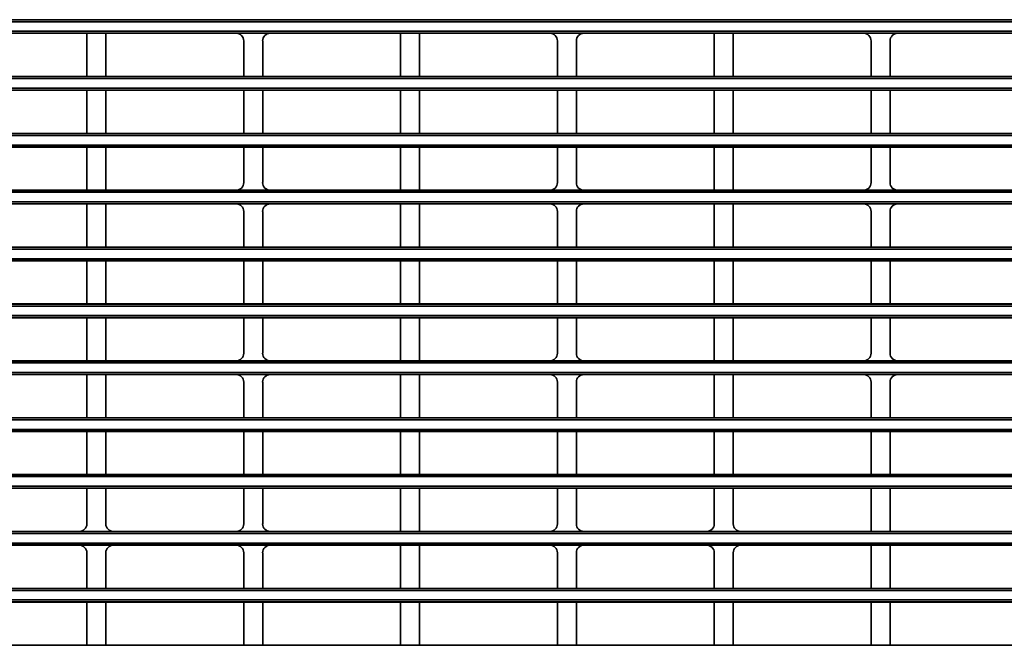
# Model space of a CAD drawing. Header units: millimetres. Extents: x 0 to 1118, y 0 to 864.
# Tile 65 of 250: x 115 to 148, y 473 to 493. Entities that reach past the tile are written whole.
import ezdxf

# ---------------------------------------------------------------- set-up
doc = ezdxf.new("R2010")
doc.units = ezdxf.units.MM
doc.styles.add('SLDTEXTSTYLE0', font='TXT', dxfattribs={"width": 0.605})
doc.dimstyles.new('SLDDIMSTYLE3', dxfattribs={"dimtxt": 4.233333, "dimasz": 4.572, "dimexe": 0, "dimexo": 0.0625, "dimgap": 1.058333, "dimtad": 0, "dimtih": 1, "dimtoh": 1, "dimdec": 1, "dimlfac": 4, "dimrnd": 1e-09, "dimzin": 4, "dimdsep": 46, "dimtxsty": 'SLDTEXTSTYLE0', "dimsah": 1, "dimcen": 0.09, "dimadec": 0, "dimazin": 1, "dimtfac": 1, "dimtofl": 0, "dimtmove": 0, "dimatfit": 3, "dimfxl": 1, "dimfrac": 2, "dimtolj": 1, "dimtzin": 12, "dimarcsym": 0})

# ---------------------------------------------------------------- blocks, each defined once
blk = doc.blocks.new('_D_12')
at = {"color": 7, "linetype": 'Continuous', "lineweight": 0}
for p, q in [((156.168, 534.567), (154.713, 534.567)), ((154.713, 534.567), (154.713, 528.07)), ((167.486, 534.567), (168.942, 534.567)), ((168.942, 534.567), (168.942, 528.07)), ((77.298, 503.387), (77.298, 532.919)), ((231.805, 451.829), (231.805, 532.919)), ((77.298, 531.319), (137.737, 531.319)), ((231.805, 531.319), (171.366, 531.319)), ((154.713, 528.07), (156.168, 528.07)), ((168.942, 528.07), (167.486, 528.07))]:
    blk.add_line(p, q, dxfattribs=at)
at = {"color": 7, "linetype": 'Continuous', "lineweight": 18}
for points in [[(77.298, 531.319), (81.87, 530.557), (81.87, 532.081)], [(231.805, 531.319), (227.233, 532.081), (227.233, 530.557)]]:
    blk.add_solid(points, dxfattribs=at)
at = {"color": 7, "linetype": 'Continuous', "lineweight": 18, "char_height": 4.2333, "attachment_point": 1, "style": 'SLDTEXTSTYLE0'}
for s, insert in [('618.0', (138.706, 533.527)), ('24.3', (156.168, 533.527))]:
    blk.add_mtext(s, dxfattribs=dict(at, insert=insert))

msp = doc.modelspace()

# ---------------------------------------------------------------- linework, layer by layer
at = {"color": 7, "linetype": 'Continuous', "lineweight": 35}
for p, q in [((86.393, 493.495), (211.095, 493.495)), ((211.095, 493.432), (86.393, 493.432)), ((86.393, 493.116), (211.095, 493.116)), ((211.095, 493.054), (86.393, 493.054)), ((117.381, 493.048), (113.081, 493.048)), ((117.381, 493.048), (118.006, 493.048)), ((117.381, 491.625), (117.381, 493.048)), ((122.306, 493.048), (118.006, 493.048)), ((118.006, 491.625), (118.006, 493.048)), ((122.306, 493.048), (123.431, 493.048)), ((127.731, 493.048), (123.431, 493.048)), ((127.731, 493.048), (128.356, 493.048)), ((127.731, 491.625), (127.731, 493.048)), ((132.656, 493.048), (128.356, 493.048)), ((128.356, 491.625), (128.356, 493.048)), ((132.656, 493.048), (133.781, 493.048)), ((138.081, 493.048), (133.781, 493.048)), ((138.081, 493.048), (138.706, 493.048)), ((138.081, 491.625), (138.081, 493.048)), ((143.006, 493.048), (138.706, 493.048)), ((138.706, 491.625), (138.706, 493.048)), ((143.006, 493.048), (144.131, 493.048)), ((148.431, 493.048), (144.131, 493.048)), ((122.556, 491.625), (122.556, 492.799)), ((123.181, 491.625), (123.181, 492.799)), ((132.906, 491.625), (132.906, 492.799)), ((133.531, 491.625), (133.531, 492.799)), ((143.256, 491.625), (143.256, 492.799)), ((143.881, 491.625), (143.881, 492.799)), ((86.393, 491.62), (211.095, 491.62)), ((211.095, 491.557), (86.393, 491.557)), ((112.831, 491.625), (117.381, 491.625)), ((118.006, 491.625), (117.381, 491.625)), ((118.006, 491.625), (122.556, 491.625)), ((123.181, 491.625), (122.556, 491.625)), ((123.181, 491.625), (127.731, 491.625)), ((128.356, 491.625), (127.731, 491.625)), ((128.356, 491.625), (132.906, 491.625)), ((133.531, 491.625), (132.906, 491.625)), ((133.531, 491.625), (138.081, 491.625)), ((138.706, 491.625), (138.081, 491.625)), ((138.706, 491.625), (143.256, 491.625)), ((143.881, 491.625), (143.256, 491.625)), ((143.881, 491.625), (148.431, 491.625)), ((86.393, 491.241), (211.095, 491.241)), ((211.095, 491.179), (86.393, 491.179)), ((117.381, 491.173), (112.831, 491.173)), ((117.381, 491.173), (118.006, 491.173)), ((117.381, 489.75), (117.381, 491.173)), ((122.556, 491.173), (118.006, 491.173)), ((118.006, 489.75), (118.006, 491.173)), ((122.556, 491.173), (123.181, 491.173)), ((122.556, 489.75), (122.556, 491.173)), ((127.731, 491.173), (123.181, 491.173)), ((123.181, 489.75), (123.181, 491.173)), ((127.731, 491.173), (128.356, 491.173)), ((127.731, 489.75), (127.731, 491.173)), ((132.906, 491.173), (128.356, 491.173)), ((128.356, 489.75), (128.356, 491.173)), ((132.906, 491.173), (133.531, 491.173)), ((132.906, 489.75), (132.906, 491.173)), ((138.081, 491.173), (133.531, 491.173)), ((133.531, 489.75), (133.531, 491.173)), ((138.081, 491.173), (138.706, 491.173)), ((138.081, 489.75), (138.081, 491.173)), ((143.256, 491.173), (138.706, 491.173)), ((138.706, 489.75), (138.706, 491.173)), ((143.256, 491.173), (143.881, 491.173)), ((143.256, 489.75), (143.256, 491.173)), ((148.431, 491.173), (143.881, 491.173)), ((143.881, 489.75), (143.881, 491.173)), ((86.393, 489.745), (211.095, 489.745)), ((211.095, 489.682), (86.393, 489.682)), ((112.831, 489.75), (117.381, 489.75)), ((118.006, 489.75), (117.381, 489.75)), ((118.006, 489.75), (122.556, 489.75)), ((123.181, 489.75), (122.556, 489.75)), ((123.181, 489.75), (127.731, 489.75)), ((128.356, 489.75), (127.731, 489.75)), ((128.356, 489.75), (132.906, 489.75)), ((133.531, 489.75), (132.906, 489.75)), ((133.531, 489.75), (138.081, 489.75)), ((138.706, 489.75), (138.081, 489.75)), ((138.706, 489.75), (143.256, 489.75)), ((143.881, 489.75), (143.256, 489.75)), ((143.881, 489.75), (148.431, 489.75)), ((86.393, 489.366), (211.095, 489.366)), ((211.095, 489.304), (86.393, 489.304)), ((117.381, 489.298), (112.831, 489.298)), ((117.381, 489.298), (118.006, 489.298)), ((117.381, 487.875), (117.381, 489.298)), ((122.556, 489.298), (118.006, 489.298)), ((118.006, 487.875), (118.006, 489.298)), ((122.556, 489.298), (123.181, 489.298)), ((122.556, 488.125), (122.556, 489.298)), ((127.731, 489.298), (123.181, 489.298)), ((123.181, 488.125), (123.181, 489.298)), ((127.731, 489.298), (128.356, 489.298)), ((127.731, 487.875), (127.731, 489.298)), ((132.906, 489.298), (128.356, 489.298)), ((128.356, 487.875), (128.356, 489.298)), ((132.906, 489.298), (133.531, 489.298)), ((132.906, 488.125), (132.906, 489.298)), ((138.081, 489.298), (133.531, 489.298)), ((133.531, 488.125), (133.531, 489.298)), ((138.081, 489.298), (138.706, 489.298)), ((138.081, 487.875), (138.081, 489.298)), ((143.256, 489.298), (138.706, 489.298)), ((138.706, 487.875), (138.706, 489.298)), ((143.256, 489.298), (143.881, 489.298)), ((143.256, 488.125), (143.256, 489.298)), ((148.431, 489.298), (143.881, 489.298)), ((143.881, 488.125), (143.881, 489.298)), ((86.393, 487.87), (211.095, 487.87)), ((211.095, 487.807), (86.393, 487.807)), ((113.081, 487.875), (117.381, 487.875)), ((118.006, 487.875), (117.381, 487.875)), ((118.006, 487.875), (122.306, 487.875)), ((123.431, 487.875), (122.306, 487.875)), ((123.431, 487.875), (127.731, 487.875)), ((128.356, 487.875), (127.731, 487.875)), ((128.356, 487.875), (132.656, 487.875)), ((133.781, 487.875), (132.656, 487.875)), ((133.781, 487.875), (138.081, 487.875)), ((138.706, 487.875), (138.081, 487.875)), ((138.706, 487.875), (143.006, 487.875)), ((144.131, 487.875), (143.006, 487.875)), ((144.131, 487.875), (148.431, 487.875)), ((86.393, 487.491), (211.095, 487.491)), ((211.095, 487.429), (86.393, 487.429)), ((117.381, 487.423), (113.081, 487.423)), ((117.381, 487.423), (118.006, 487.423)), ((117.381, 486), (117.381, 487.423)), ((122.306, 487.423), (118.006, 487.423)), ((118.006, 486), (118.006, 487.423)), ((122.306, 487.423), (123.431, 487.423)), ((127.731, 487.423), (123.431, 487.423)), ((127.731, 487.423), (128.356, 487.423)), ((127.731, 486), (127.731, 487.423)), ((132.656, 487.423), (128.356, 487.423)), ((128.356, 486), (128.356, 487.423)), ((132.656, 487.423), (133.781, 487.423)), ((138.081, 487.423), (133.781, 487.423)), ((138.081, 487.423), (138.706, 487.423)), ((138.081, 486), (138.081, 487.423)), ((143.006, 487.423), (138.706, 487.423)), ((138.706, 486), (138.706, 487.423)), ((143.006, 487.423), (144.131, 487.423)), ((148.431, 487.423), (144.131, 487.423)), ((122.556, 486), (122.556, 487.174)), ((123.181, 486), (123.181, 487.174)), ((132.906, 486), (132.906, 487.174)), ((133.531, 486), (133.531, 487.174)), ((143.256, 486), (143.256, 487.174)), ((143.881, 486), (143.881, 487.174)), ((86.393, 485.995), (211.095, 485.995)), ((112.831, 486), (117.381, 486)), ((118.006, 486), (117.381, 486)), ((118.006, 486), (122.556, 486)), ((123.181, 486), (122.556, 486)), ((123.181, 486), (127.731, 486)), ((128.356, 486), (127.731, 486)), ((128.356, 486), (132.906, 486)), ((133.531, 486), (132.906, 486)), ((133.531, 486), (138.081, 486)), ((138.706, 486), (138.081, 486)), ((138.706, 486), (143.256, 486)), ((143.881, 486), (143.256, 486)), ((143.881, 486), (148.431, 486)), ((211.095, 485.932), (86.393, 485.932)), ((86.393, 485.616), (211.095, 485.616)), ((211.095, 485.554), (86.393, 485.554)), ((117.381, 485.548), (112.831, 485.548)), ((117.381, 485.548), (118.006, 485.548)), ((117.381, 484.125), (117.381, 485.548)), ((122.556, 485.548), (118.006, 485.548)), ((118.006, 484.125), (118.006, 485.548)), ((122.556, 485.548), (123.181, 485.548)), ((122.556, 484.125), (122.556, 485.548)), ((127.731, 485.548), (123.181, 485.548)), ((123.181, 484.125), (123.181, 485.548)), ((127.731, 485.548), (128.356, 485.548)), ((127.731, 484.125), (127.731, 485.548)), ((132.906, 485.548), (128.356, 485.548)), ((128.356, 484.125), (128.356, 485.548)), ((132.906, 485.548), (133.531, 485.548)), ((132.906, 484.125), (132.906, 485.548)), ((138.081, 485.548), (133.531, 485.548)), ((133.531, 484.125), (133.531, 485.548)), ((138.081, 485.548), (138.706, 485.548)), ((138.081, 484.125), (138.081, 485.548)), ((143.256, 485.548), (138.706, 485.548)), ((138.706, 484.125), (138.706, 485.548)), ((143.256, 485.548), (143.881, 485.548)), ((143.256, 484.125), (143.256, 485.548)), ((148.431, 485.548), (143.881, 485.548)), ((143.881, 484.125), (143.881, 485.548)), ((86.393, 484.12), (211.095, 484.12)), ((211.095, 484.057), (86.393, 484.057)), ((112.831, 484.125), (117.381, 484.125)), ((118.006, 484.125), (117.381, 484.125)), ((118.006, 484.125), (122.556, 484.125)), ((123.181, 484.125), (122.556, 484.125)), ((123.181, 484.125), (127.731, 484.125)), ((128.356, 484.125), (127.731, 484.125)), ((128.356, 484.125), (132.906, 484.125)), ((133.531, 484.125), (132.906, 484.125)), ((133.531, 484.125), (138.081, 484.125)), ((138.706, 484.125), (138.081, 484.125)), ((138.706, 484.125), (143.256, 484.125)), ((143.881, 484.125), (143.256, 484.125)), ((143.881, 484.125), (148.431, 484.125)), ((86.393, 483.741), (211.095, 483.741)), ((211.095, 483.679), (86.393, 483.679)), ((117.381, 483.673), (112.831, 483.673)), ((117.381, 483.673), (118.006, 483.673)), ((117.381, 482.25), (117.381, 483.673)), ((122.556, 483.673), (118.006, 483.673)), ((118.006, 482.25), (118.006, 483.673)), ((122.556, 483.673), (123.181, 483.673)), ((122.556, 482.5), (122.556, 483.673)), ((127.731, 483.673), (123.181, 483.673)), ((123.181, 482.5), (123.181, 483.673)), ((127.731, 483.673), (128.356, 483.673)), ((127.731, 482.25), (127.731, 483.673)), ((132.906, 483.673), (128.356, 483.673)), ((128.356, 482.25), (128.356, 483.673)), ((132.906, 483.673), (133.531, 483.673)), ((132.906, 482.5), (132.906, 483.673)), ((138.081, 483.673), (133.531, 483.673)), ((133.531, 482.5), (133.531, 483.673)), ((138.081, 483.673), (138.706, 483.673)), ((138.081, 482.25), (138.081, 483.673)), ((143.256, 483.673), (138.706, 483.673)), ((138.706, 482.25), (138.706, 483.673)), ((143.256, 483.673), (143.881, 483.673)), ((143.256, 482.5), (143.256, 483.673)), ((148.431, 483.673), (143.881, 483.673)), ((143.881, 482.5), (143.881, 483.673)), ((86.393, 482.245), (211.095, 482.245)), ((211.095, 482.182), (86.393, 482.182)), ((113.081, 482.25), (117.381, 482.25)), ((118.006, 482.25), (117.381, 482.25)), ((118.006, 482.25), (122.306, 482.25)), ((123.431, 482.25), (122.306, 482.25)), ((123.431, 482.25), (127.731, 482.25)), ((128.356, 482.25), (127.731, 482.25)), ((128.356, 482.25), (132.656, 482.25)), ((133.781, 482.25), (132.656, 482.25)), ((133.781, 482.25), (138.081, 482.25)), ((138.706, 482.25), (138.081, 482.25)), ((138.706, 482.25), (143.006, 482.25)), ((144.131, 482.25), (143.006, 482.25)), ((144.131, 482.25), (148.431, 482.25)), ((86.393, 481.866), (211.095, 481.866)), ((211.095, 481.804), (86.393, 481.804)), ((117.381, 481.798), (113.081, 481.798)), ((117.381, 481.798), (118.006, 481.798)), ((117.381, 480.375), (117.381, 481.798)), ((122.306, 481.798), (118.006, 481.798)), ((118.006, 480.375), (118.006, 481.798)), ((122.306, 481.798), (123.431, 481.798)), ((127.731, 481.798), (123.431, 481.798)), ((127.731, 481.798), (128.356, 481.798)), ((127.731, 480.375), (127.731, 481.798)), ((132.656, 481.798), (128.356, 481.798)), ((128.356, 480.375), (128.356, 481.798)), ((132.656, 481.798), (133.781, 481.798)), ((138.081, 481.798), (133.781, 481.798)), ((138.081, 481.798), (138.706, 481.798)), ((138.081, 480.375), (138.081, 481.798)), ((143.006, 481.798), (138.706, 481.798)), ((138.706, 480.375), (138.706, 481.798)), ((143.006, 481.798), (144.131, 481.798)), ((148.431, 481.798), (144.131, 481.798)), ((122.556, 480.375), (122.556, 481.549)), ((123.181, 480.375), (123.181, 481.549)), ((132.906, 480.375), (132.906, 481.549)), ((133.531, 480.375), (133.531, 481.549)), ((143.256, 480.375), (143.256, 481.549)), ((143.881, 480.375), (143.881, 481.549)), ((86.393, 480.37), (211.095, 480.37)), ((211.095, 480.307), (86.393, 480.307)), ((112.831, 480.375), (117.381, 480.375)), ((118.006, 480.375), (117.381, 480.375)), ((118.006, 480.375), (122.556, 480.375)), ((123.181, 480.375), (122.556, 480.375)), ((123.181, 480.375), (127.731, 480.375)), ((128.356, 480.375), (127.731, 480.375)), ((128.356, 480.375), (132.906, 480.375)), ((133.531, 480.375), (132.906, 480.375)), ((133.531, 480.375), (138.081, 480.375)), ((138.706, 480.375), (138.081, 480.375)), ((138.706, 480.375), (143.256, 480.375)), ((143.881, 480.375), (143.256, 480.375)), ((143.881, 480.375), (148.431, 480.375)), ((86.393, 479.991), (211.095, 479.991)), ((211.095, 479.929), (86.393, 479.929)), ((117.381, 479.923), (112.831, 479.923)), ((117.381, 479.923), (118.006, 479.923)), ((117.381, 478.5), (117.381, 479.923)), ((122.556, 479.923), (118.006, 479.923)), ((118.006, 478.5), (118.006, 479.923)), ((122.556, 479.923), (123.181, 479.923)), ((122.556, 478.5), (122.556, 479.923)), ((127.731, 479.923), (123.181, 479.923)), ((123.181, 478.5), (123.181, 479.923)), ((127.731, 479.923), (128.356, 479.923)), ((127.731, 478.5), (127.731, 479.923)), ((132.906, 479.923), (128.356, 479.923)), ((128.356, 478.5), (128.356, 479.923)), ((132.906, 479.923), (133.531, 479.923)), ((132.906, 478.5), (132.906, 479.923)), ((138.081, 479.923), (133.531, 479.923)), ((133.531, 478.5), (133.531, 479.923)), ((138.081, 479.923), (138.706, 479.923)), ((138.081, 478.5), (138.081, 479.923)), ((143.256, 479.923), (138.706, 479.923)), ((138.706, 478.5), (138.706, 479.923)), ((143.256, 479.923), (143.881, 479.923)), ((143.256, 478.5), (143.256, 479.923)), ((148.431, 479.923), (143.881, 479.923)), ((143.881, 478.5), (143.881, 479.923)), ((86.393, 478.495), (211.095, 478.495)), ((211.095, 478.432), (86.393, 478.432)), ((112.831, 478.5), (117.381, 478.5)), ((118.006, 478.5), (117.381, 478.5)), ((118.006, 478.5), (122.556, 478.5)), ((123.181, 478.5), (122.556, 478.5)), ((123.181, 478.5), (127.731, 478.5)), ((128.356, 478.5), (127.731, 478.5)), ((128.356, 478.5), (132.906, 478.5)), ((133.531, 478.5), (132.906, 478.5)), ((133.531, 478.5), (138.081, 478.5)), ((138.706, 478.5), (138.081, 478.5)), ((138.706, 478.5), (143.256, 478.5)), ((143.881, 478.5), (143.256, 478.5)), ((143.881, 478.5), (148.431, 478.5)), ((86.393, 478.116), (211.095, 478.116)), ((211.095, 478.054), (86.393, 478.054)), ((117.381, 478.048), (112.831, 478.048)), ((117.381, 478.048), (118.006, 478.048)), ((117.381, 476.875), (117.381, 478.048)), ((122.556, 478.048), (118.006, 478.048)), ((118.006, 476.875), (118.006, 478.048)), ((122.556, 478.048), (123.181, 478.048)), ((122.556, 476.875), (122.556, 478.048)), ((127.731, 478.048), (123.181, 478.048)), ((123.181, 476.875), (123.181, 478.048)), ((127.731, 478.048), (128.356, 478.048)), ((127.731, 476.625), (127.731, 478.048)), ((132.906, 478.048), (128.356, 478.048)), ((128.356, 476.625), (128.356, 478.048)), ((132.906, 478.048), (133.531, 478.048)), ((132.906, 476.875), (132.906, 478.048)), ((138.081, 478.048), (133.531, 478.048)), ((133.531, 476.875), (133.531, 478.048)), ((138.081, 478.048), (138.706, 478.048)), ((138.081, 476.875), (138.081, 478.048)), ((143.256, 478.048), (138.706, 478.048)), ((138.706, 476.875), (138.706, 478.048)), ((143.256, 478.048), (143.881, 478.048)), ((143.256, 476.625), (143.256, 478.048)), ((148.431, 478.048), (143.881, 478.048)), ((143.881, 476.625), (143.881, 478.048)), ((86.393, 476.62), (211.095, 476.62)), ((112.831, 476.625), (117.131, 476.625)), ((118.256, 476.625), (117.131, 476.625)), ((118.256, 476.625), (122.306, 476.625)), ((123.431, 476.625), (122.306, 476.625)), ((123.431, 476.625), (127.731, 476.625)), ((128.356, 476.625), (127.731, 476.625)), ((128.356, 476.625), (132.656, 476.625)), ((133.781, 476.625), (132.656, 476.625)), ((133.781, 476.625), (137.831, 476.625)), ((138.956, 476.625), (137.831, 476.625)), ((138.956, 476.625), (143.256, 476.625)), ((143.881, 476.625), (143.256, 476.625)), ((143.881, 476.625), (148.431, 476.625)), ((211.095, 476.557), (86.393, 476.557)), ((86.393, 476.241), (211.095, 476.241)), ((211.095, 476.179), (86.393, 476.179)), ((117.131, 476.173), (112.831, 476.173)), ((117.131, 476.173), (118.256, 476.173)), ((117.381, 474.75), (117.381, 475.924)), ((118.006, 474.75), (118.006, 475.924)), ((122.306, 476.173), (118.256, 476.173)), ((122.306, 476.173), (123.431, 476.173)), ((122.556, 474.75), (122.556, 475.924)), ((123.181, 474.75), (123.181, 475.924)), ((127.731, 476.173), (123.431, 476.173)), ((127.731, 476.173), (128.356, 476.173)), ((127.731, 474.75), (127.731, 476.173)), ((132.656, 476.173), (128.356, 476.173)), ((128.356, 474.75), (128.356, 476.173)), ((132.656, 476.173), (133.781, 476.173)), ((132.906, 474.75), (132.906, 475.924)), ((133.531, 474.75), (133.531, 475.924)), ((137.831, 476.173), (133.781, 476.173)), ((137.831, 476.173), (138.956, 476.173)), ((138.081, 474.75), (138.081, 475.924)), ((138.706, 474.75), (138.706, 475.924)), ((143.256, 476.173), (138.956, 476.173)), ((143.256, 476.173), (143.881, 476.173)), ((143.256, 474.75), (143.256, 476.173)), ((148.431, 476.173), (143.881, 476.173)), ((143.881, 474.75), (143.881, 476.173)), ((86.393, 474.745), (211.095, 474.745)), ((211.095, 474.682), (86.393, 474.682)), ((112.831, 474.75), (117.381, 474.75)), ((118.006, 474.75), (117.381, 474.75)), ((118.006, 474.75), (122.556, 474.75)), ((123.181, 474.75), (122.556, 474.75)), ((123.181, 474.75), (127.731, 474.75)), ((128.356, 474.75), (127.731, 474.75)), ((128.356, 474.75), (132.906, 474.75)), ((133.531, 474.75), (132.906, 474.75)), ((133.531, 474.75), (138.081, 474.75)), ((138.706, 474.75), (138.081, 474.75)), ((138.706, 474.75), (143.256, 474.75)), ((143.881, 474.75), (143.256, 474.75)), ((143.881, 474.75), (148.431, 474.75)), ((86.393, 474.366), (211.095, 474.366)), ((211.095, 474.304), (86.393, 474.304)), ((117.381, 474.298), (112.831, 474.298)), ((117.381, 474.298), (118.006, 474.298)), ((117.381, 472.875), (117.381, 474.298)), ((122.556, 474.298), (118.006, 474.298)), ((118.006, 472.875), (118.006, 474.298)), ((122.556, 474.298), (123.181, 474.298)), ((122.556, 472.875), (122.556, 474.298)), ((127.731, 474.298), (123.181, 474.298)), ((123.181, 472.875), (123.181, 474.298)), ((127.731, 474.298), (128.356, 474.298)), ((127.731, 472.875), (127.731, 474.298)), ((132.906, 474.298), (128.356, 474.298)), ((128.356, 472.875), (128.356, 474.298)), ((132.906, 474.298), (133.531, 474.298)), ((132.906, 472.875), (132.906, 474.298)), ((138.081, 474.298), (133.531, 474.298)), ((133.531, 472.875), (133.531, 474.298)), ((138.081, 474.298), (138.706, 474.298)), ((138.081, 472.875), (138.081, 474.298)), ((143.256, 474.298), (138.706, 474.298)), ((138.706, 472.875), (138.706, 474.298)), ((143.256, 474.298), (143.881, 474.298)), ((143.256, 472.875), (143.256, 474.298)), ((148.431, 474.298), (143.881, 474.298)), ((143.881, 472.875), (143.881, 474.298)), ((112.831, 472.875), (117.381, 472.875)), ((118.006, 472.875), (117.381, 472.875)), ((118.006, 472.875), (122.556, 472.875)), ((123.181, 472.875), (122.556, 472.875)), ((123.181, 472.875), (127.731, 472.875)), ((128.356, 472.875), (127.731, 472.875)), ((128.356, 472.875), (132.906, 472.875)), ((133.531, 472.875), (132.906, 472.875)), ((133.531, 472.875), (138.081, 472.875)), ((138.706, 472.875), (138.081, 472.875)), ((138.706, 472.875), (143.256, 472.875)), ((143.881, 472.875), (143.256, 472.875)), ((143.881, 472.875), (148.431, 472.875))]:
    msp.add_line(p, q, dxfattribs=at)
for centre, major_axis, start_param, end_param in [((122.306, 492.798), (0.177, 0.177), 5.497939, 7.068431), ((123.431, 492.798), (-0.177, 0.177), 5.497939, 7.068431), ((132.656, 492.798), (0.177, 0.177), 5.497939, 7.068431), ((133.781, 492.798), (-0.177, 0.177), 5.497939, 7.068431), ((143.006, 492.798), (0.177, 0.177), 5.497939, 7.068431), ((144.131, 492.798), (-0.177, 0.177), 5.497939, 7.068431), ((122.306, 488.125), (-0.177, 0.177), 2.356347, 3.926839), ((123.431, 488.125), (0.177, 0.177), 2.356347, 3.926839), ((132.656, 488.125), (-0.177, 0.177), 2.356347, 3.926839), ((133.781, 488.125), (0.177, 0.177), 2.356347, 3.926839), ((143.006, 488.125), (-0.177, 0.177), 2.356347, 3.926839), ((144.131, 488.125), (0.177, 0.177), 2.356347, 3.926839), ((122.306, 487.173), (0.177, 0.177), 5.497939, 7.068431), ((123.431, 487.173), (-0.177, 0.177), 5.497939, 7.068431), ((132.656, 487.173), (0.177, 0.177), 5.497939, 7.068431), ((133.781, 487.173), (-0.177, 0.177), 5.497939, 7.068431), ((143.006, 487.173), (0.177, 0.177), 5.497939, 7.068431), ((144.131, 487.173), (-0.177, 0.177), 5.497939, 7.068431), ((122.306, 482.5), (-0.177, 0.177), 2.356347, 3.926839), ((123.431, 482.5), (0.177, 0.177), 2.356347, 3.926839), ((132.656, 482.5), (-0.177, 0.177), 2.356347, 3.926839), ((133.781, 482.5), (0.177, 0.177), 2.356347, 3.926839), ((143.006, 482.5), (-0.177, 0.177), 2.356347, 3.926839), ((144.131, 482.5), (0.177, 0.177), 2.356347, 3.926839), ((122.306, 481.548), (0.177, 0.177), 5.497939, 7.068431), ((123.431, 481.548), (-0.177, 0.177), 5.497939, 7.068431), ((132.656, 481.548), (0.177, 0.177), 5.497939, 7.068431), ((133.781, 481.548), (-0.177, 0.177), 5.497939, 7.068431), ((143.006, 481.548), (0.177, 0.177), 5.497939, 7.068431), ((144.131, 481.548), (-0.177, 0.177), 5.497939, 7.068431), ((117.131, 476.875), (-0.177, 0.177), 2.356347, 3.926839), ((118.256, 476.875), (0.177, 0.177), 2.356347, 3.926839), ((122.306, 476.875), (-0.177, 0.177), 2.356347, 3.926839), ((123.431, 476.875), (0.177, 0.177), 2.356347, 3.926839), ((132.656, 476.875), (-0.177, 0.177), 2.356347, 3.926839), ((133.781, 476.875), (0.177, 0.177), 2.356347, 3.926839), ((137.831, 476.875), (-0.177, 0.177), 2.356347, 3.926839), ((138.956, 476.875), (0.177, 0.177), 2.356347, 3.926839), ((117.131, 475.923), (0.177, 0.177), 5.497939, 7.068431), ((118.256, 475.923), (-0.177, 0.177), 5.497939, 7.068431), ((122.306, 475.923), (0.177, 0.177), 5.497939, 7.068431), ((123.431, 475.923), (-0.177, 0.177), 5.497939, 7.068431), ((132.656, 475.923), (0.177, 0.177), 5.497939, 7.068431), ((133.781, 475.923), (-0.177, 0.177), 5.497939, 7.068431), ((137.831, 475.923), (0.177, 0.177), 5.497939, 7.068431), ((138.956, 475.923), (-0.177, 0.177), 5.497939, 7.068431)]:
    msp.add_ellipse(centre, major_axis=major_axis, ratio=0.999695, start_param=start_param, end_param=end_param, dxfattribs=at)

# ---------------------------------------------------------------- dimensions: what is measured, and where the dimension line sits
at = {"color": 7, "linetype": 'Continuous', "lineweight": 18}
dim = msp.add_linear_dim(base=(231.805, 531.319), p1=(77.298, 501.787), p2=(231.805, 450.229), dimstyle='SLDDIMSTYLE3', dxfattribs=at)
dim.commit()
dim.dimension.update_dxf_attribs({"geometry": '_D_12', "text_midpoint": (154.551, 531.319), "dimtype": 160})

doc.saveas('drawing.dxf')
